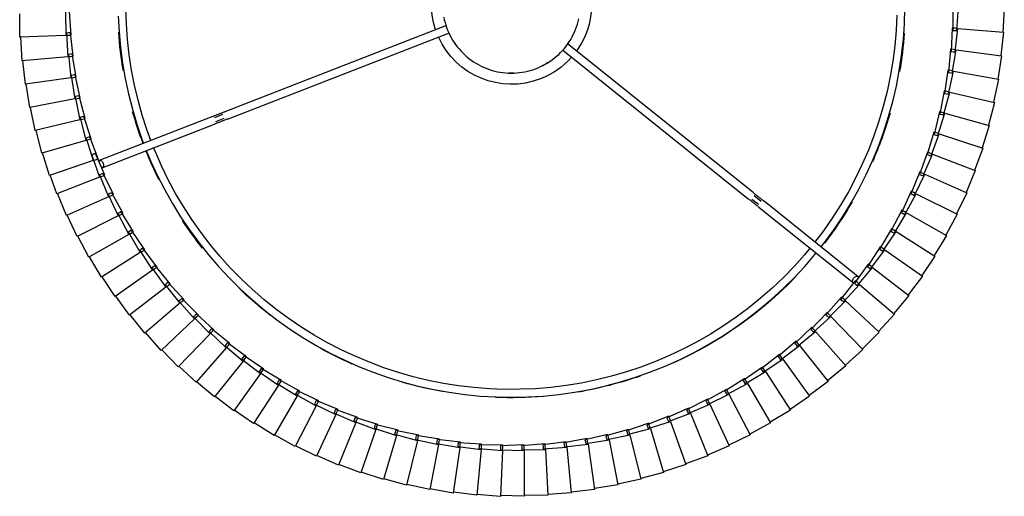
# Model space of a CAD drawing. Header units: millimetres. Extents: x 2868 to 11019, y -1415 to 7989.
# Tile 62 of 83: x 9842 to 10342, y 3436 to 3678. Entities that reach past the tile are written whole.
import ezdxf

# ---------------------------------------------------------------- set-up
doc = ezdxf.new("R2010")
doc.units = ezdxf.units.MM
doc.layers.add('E-LITE-EQPM', color=7, linetype='Continuous', lineweight=20)

# ---------------------------------------------------------------- blocks, each defined once
blk = doc.blocks.new('64314-7L   _Suspended_tensor - 64314-44-7L SAMBA Black_ribbon beige pendant lamp ø450-7L-572759-Planta_PDF Copy 1')
at = {"layer": 'E-LITE-EQPM', "color": 253, "lineweight": 25, "true_color": 0xaaaaaa}
for p, q in [((325.4, 956.62), (313.49, 955.09)), ((327.6, 933.4), (325.4, 956.62)), ((337.41, 957.19), (325.44, 956.23)), ((338.5, 933.88), (337.41, 957.19)), ((349.44, 957.17), (337.44, 956.79)), ((349.41, 933.84), (349.44, 957.17)), ((361.45, 956.58), (349.45, 956.77)), ((360.3, 933.27), (361.45, 956.58)), ((373.42, 955.41), (361.44, 956.18)), ((289.71, 951.5), (278.15, 948.27)), ((295.23, 928.82), (289.71, 951.5)), ((301.52, 953.78), (289.81, 951.11)), ((305.94, 930.87), (301.52, 953.78)), ((313.42, 955.49), (301.6, 953.39)), ((316.74, 932.39), (313.42, 955.49)), ((371.15, 932.18), (373.42, 955.41)), ((385.32, 953.66), (373.39, 955.01)), ((381.94, 930.58), (385.32, 953.66)), ((397.13, 951.35), (385.27, 953.27)), ((392.64, 928.45), (397.13, 951.35)), ((408.8, 948.48), (397.06, 950.96)), ((278.03, 948.65), (266.63, 944.87)), ((284.62, 926.27), (278.03, 948.65)), ((403.22, 925.82), (408.8, 948.48)), ((420.33, 945.04), (408.72, 948.09)), ((255.13, 941.3), (244.15, 936.44)), ((263.85, 919.65), (255.13, 941.3)), ((266.49, 945.25), (255.29, 940.93)), ((274.16, 923.21), (266.49, 945.25)), ((413.67, 922.68), (420.33, 945.04)), ((431.68, 941.06), (420.22, 944.66)), ((423.95, 919.04), (431.68, 941.06)), ((243.97, 936.8), (233.24, 931.43)), ((253.72, 915.6), (243.97, 936.8)), ((442.82, 936.54), (431.55, 940.68)), ((434.05, 914.92), (442.82, 936.54)), ((453.74, 931.48), (442.68, 936.16)), ((233.05, 931.78), (222.58, 925.9)), ((243.8, 911.07), (233.05, 931.78)), ((304.92, 930.29), (316.74, 932.39)), ((315.69, 931.86), (327.6, 933.4)), ((315.79, 930.87), (315.69, 931.86)), ((316.8, 932.01), (316.94, 931.01)), ((316.94, 931.01), (317.14, 929.63)), ((326.53, 932.92), (338.5, 933.88)), ((326.58, 931.92), (326.53, 932.92)), ((326.62, 930.93), (326.58, 931.92)), ((338.63, 931.09), (326.62, 930.93)), ((327.64, 933.01), (327.74, 932)), ((327.74, 932), (327.87, 930.61)), ((337.4, 931.46), (337.41, 932.46)), ((349.4, 931.04), (337.4, 931.46)), ((337.41, 933.45), (349.41, 933.84)), ((337.41, 932.46), (337.41, 933.45)), ((338.52, 933.49), (338.57, 932.48)), ((338.57, 932.48), (338.63, 931.09)), ((348.2, 931.47), (348.25, 932.47)), ((360.16, 930.48), (348.2, 931.47)), ((348.25, 932.47), (348.29, 933.47)), ((348.29, 933.47), (360.3, 933.27)), ((349.41, 932.44), (349.4, 931.04)), ((349.41, 933.45), (349.41, 932.44)), ((358.98, 930.97), (359.07, 931.96)), ((370.88, 929.4), (358.98, 930.97)), ((359.07, 931.96), (359.17, 932.95)), ((359.17, 932.95), (371.15, 932.18)), ((360.23, 931.88), (360.16, 930.48)), ((360.28, 932.88), (360.23, 931.88)), ((369.72, 929.95), (369.86, 930.93)), ((369.86, 930.93), (370.01, 931.92)), ((370.01, 931.92), (381.94, 930.58)), ((371.11, 931.8), (371.02, 930.79)), ((443.93, 910.31), (453.74, 931.48)), ((464.4, 925.91), (453.58, 931.12)), ((222.37, 926.24), (212.2, 919.86)), ((234.1, 906.07), (222.37, 926.24)), ((273.23, 922.49), (284.62, 926.27)), ((283.66, 925.6), (295.23, 928.82)), ((295.89, 926.11), (284.13, 923.66)), ((294.24, 928.2), (305.94, 930.87)), ((294.43, 927.22), (294.24, 928.2)), ((294.61, 926.24), (294.43, 927.22)), ((306.47, 928.12), (294.61, 926.24)), ((295.32, 928.45), (295.56, 927.47)), ((295.56, 927.47), (295.89, 926.11)), ((305.06, 929.3), (304.92, 930.29)), ((305.21, 928.31), (305.06, 929.3)), ((317.14, 929.63), (305.21, 928.31)), ((306.02, 930.48), (306.21, 929.49)), ((306.21, 929.49), (306.47, 928.12)), ((315.88, 929.88), (315.79, 930.87)), ((327.87, 930.61), (315.88, 929.88)), ((381.54, 927.81), (369.72, 929.95)), ((371.02, 930.79), (370.88, 929.4)), ((380.4, 928.41), (380.59, 929.39)), ((392.1, 925.71), (380.4, 928.41)), ((380.59, 929.39), (380.79, 930.37)), ((380.79, 930.37), (392.64, 928.45)), ((381.74, 929.19), (381.54, 927.81)), ((381.88, 930.19), (381.74, 929.19)), ((391, 926.36), (391.24, 927.33)), ((402.56, 923.11), (391, 926.36)), ((391.24, 927.33), (391.48, 928.3)), ((391.48, 928.3), (403.22, 925.82)), ((392.37, 927.08), (392.1, 925.71)), ((392.56, 928.07), (392.37, 927.08)), ((453.59, 905.24), (464.4, 925.91)), ((262.95, 918.89), (274.16, 923.21)), ((273.51, 921.54), (273.23, 922.49)), ((273.79, 920.58), (273.51, 921.54)), ((285.41, 923.59), (273.79, 920.58)), ((274.28, 922.84), (274.61, 921.89)), ((274.61, 921.89), (275.07, 920.57)), ((283.9, 924.63), (283.66, 925.6)), ((284.13, 923.66), (283.9, 924.63)), ((284.73, 925.9), (285.02, 924.93)), ((285.02, 924.93), (285.41, 923.59)), ((401.48, 923.81), (401.77, 924.77)), ((412.87, 920), (401.48, 923.81)), ((401.77, 924.77), (402.05, 925.72)), ((402.05, 925.72), (413.67, 922.68)), ((402.89, 924.46), (402.56, 923.11)), ((403.13, 925.44), (402.89, 924.46)), ((411.84, 920.76), (412.17, 921.7)), ((412.17, 921.7), (412.5, 922.64)), ((412.5, 922.64), (423.95, 919.04)), ((413.27, 921.34), (412.87, 920)), ((413.56, 922.31), (413.27, 921.34)), ((474.78, 919.84), (464.22, 925.56)), ((211.98, 920.19), (202.12, 913.33)), ((224.66, 900.61), (211.98, 920.19)), ((252.86, 914.8), (263.85, 919.65)), ((264.89, 917.06), (253.61, 912.95)), ((263.28, 917.95), (262.95, 918.89)), ((263.61, 917.01), (263.28, 917.95)), ((275.07, 920.57), (263.61, 917.01)), ((263.99, 919.29), (264.37, 918.36)), ((264.37, 918.36), (264.89, 917.06)), ((423.03, 916.41), (411.84, 920.76)), ((422.03, 917.21), (422.4, 918.14)), ((433, 912.33), (422.03, 917.21)), ((422.4, 918.14), (422.78, 919.06)), ((422.78, 919.06), (434.05, 914.92)), ((423.49, 917.73), (423.03, 916.41)), ((423.82, 918.68), (423.49, 917.73)), ((462.99, 899.7), (474.78, 919.84)), ((484.85, 913.27), (474.58, 919.49)), ((201.88, 913.65), (192.37, 906.33)), ((215.49, 894.7), (201.88, 913.65)), ((233.33, 905.19), (243.8, 911.07)), ((242.98, 910.23), (253.72, 915.6)), ((254.88, 913.06), (243.81, 908.42)), ((253.24, 913.87), (252.86, 914.8)), ((253.61, 912.95), (253.24, 913.87)), ((253.88, 915.25), (254.3, 914.33)), ((254.3, 914.33), (254.88, 913.06)), ((432.04, 913.18), (432.46, 914.08)), ((442.76, 907.78), (432.04, 913.18)), ((432.46, 914.08), (432.88, 914.99)), ((432.88, 914.99), (443.93, 910.31)), ((433.52, 913.62), (433, 912.33)), ((433.9, 914.56), (433.52, 913.62)), ((472.11, 893.72), (484.85, 913.27)), ((494.6, 906.23), (484.64, 912.93)), ((192.11, 906.63), (182.96, 898.86)), ((206.62, 888.36), (192.11, 906.63)), ((223.93, 899.69), (234.1, 906.07)), ((245.08, 908.59), (234.25, 903.42)), ((243.4, 909.32), (242.98, 910.23)), ((243.81, 908.42), (243.4, 909.32)), ((243.98, 910.73), (244.44, 909.83)), ((244.44, 909.83), (245.08, 908.59)), ((441.84, 908.67), (442.31, 909.56)), ((452.3, 902.76), (441.84, 908.67)), ((442.31, 909.56), (442.77, 910.44)), ((443.35, 909.04), (442.76, 907.78)), ((442.77, 910.44), (453.59, 905.24)), ((443.77, 909.96), (443.35, 909.04)), ((480.94, 887.31), (494.6, 906.23)), ((504, 898.72), (494.38, 905.9)), ((235.51, 903.65), (224.93, 897.97)), ((233.79, 904.3), (233.33, 905.19)), ((234.25, 903.42), (233.79, 904.3)), ((234.3, 905.73), (234.81, 904.86)), ((234.81, 904.86), (235.51, 903.65)), ((451.42, 903.7), (451.93, 904.56)), ((461.58, 897.29), (451.42, 903.7)), ((451.93, 904.56), (452.43, 905.42)), ((452.94, 904), (452.3, 902.76)), ((452.43, 905.42), (462.99, 899.7)), ((453.41, 904.89), (452.94, 904)), ((182.69, 899.16), (173.93, 890.95)), ((198.06, 881.6), (182.69, 899.16)), ((214.81, 893.75), (224.66, 900.61)), ((226.18, 898.26), (215.89, 892.07)), ((224.43, 898.83), (223.93, 899.69)), ((224.93, 897.97), (224.43, 898.83)), ((224.87, 900.28), (225.42, 899.44)), ((225.42, 899.44), (226.18, 898.26)), ((460.75, 898.27), (461.3, 899.11)), ((470.59, 891.38), (460.75, 898.27)), ((461.3, 899.11), (461.84, 899.94)), ((462.28, 898.5), (461.58, 897.29)), ((461.84, 899.94), (472.11, 893.72)), ((462.79, 899.37), (462.28, 898.5)), ((489.44, 880.49), (504, 898.72)), ((513.03, 890.78), (503.76, 898.41)), ((173.64, 891.23), (165.28, 882.62)), ((189.84, 874.43), (173.64, 891.23)), ((205.98, 887.37), (215.49, 894.7)), ((217.12, 892.43), (207.14, 885.75)), ((215.35, 892.91), (214.81, 893.75)), ((215.89, 892.07), (215.35, 892.91)), ((215.72, 894.38), (216.31, 893.56)), ((216.31, 893.56), (217.12, 892.43)), ((469.81, 892.4), (470.39, 893.21)), ((479.3, 885.05), (469.81, 892.4)), ((470.39, 893.21), (470.98, 894.02)), ((471.35, 892.55), (470.59, 891.38)), ((470.98, 894.02), (480.94, 887.31)), ((471.9, 893.4), (471.35, 892.55)), ((197.47, 880.58), (206.62, 888.36)), ((208.36, 886.17), (198.71, 879.02)), ((206.56, 886.56), (205.98, 887.37)), ((207.14, 885.75), (206.56, 886.56)), ((206.86, 888.05), (207.49, 887.26)), ((207.49, 887.26), (208.36, 886.17)), ((478.57, 886.1), (479.2, 886.88)), ((487.7, 878.31), (478.57, 886.1)), ((479.2, 886.88), (479.82, 887.66)), ((480.12, 886.18), (479.3, 885.05)), ((479.82, 887.66), (489.44, 880.49)), ((480.71, 887), (480.12, 886.18)), ((497.61, 873.26), (513.03, 890.78)), ((521.67, 882.41), (512.77, 890.47)), ((164.98, 882.89), (157.04, 873.88)), ((181.96, 866.88), (164.98, 882.89)), ((189.29, 873.39), (198.06, 881.6)), ((198.32, 881.3), (198.98, 880.55)), ((487.68, 880.14), (488.34, 880.89)), ((488.34, 880.89), (497.61, 873.26)), ((505.43, 865.65), (521.67, 882.41)), ((529.89, 873.63), (521.4, 882.12)), ((199.9, 879.49), (190.61, 871.89)), ((198.09, 879.8), (197.47, 880.58)), ((198.71, 879.02), (198.09, 879.8)), ((198.98, 880.55), (199.9, 879.49)), ((487.02, 879.39), (487.68, 880.14)), ((495.77, 871.17), (487.02, 879.39)), ((488.57, 879.4), (487.7, 878.31)), ((489.2, 880.19), (488.57, 879.4)), ((156.74, 874.13), (149.24, 864.76)), ((174.46, 858.96), (156.74, 874.13)), ((181.47, 865.82), (189.84, 874.43)), ((191.77, 872.42), (182.86, 864.38)), ((189.95, 872.64), (189.29, 873.39)), ((190.61, 871.89), (189.95, 872.64)), ((190.11, 874.15), (190.81, 873.43)), ((190.81, 873.43), (191.77, 872.42)), ((495.15, 872.29), (495.84, 873)), ((503.48, 863.65), (495.15, 872.29)), ((496.69, 872.21), (495.77, 871.17)), ((495.84, 873), (496.53, 873.72)), ((496.53, 873.72), (505.43, 865.65)), ((497.36, 872.97), (496.69, 872.21)), ((512.87, 857.68), (529.89, 873.63)), ((537.69, 864.47), (529.61, 873.35)), ((174.02, 857.88), (181.96, 866.88)), ((182.25, 866.62), (182.98, 865.92)), ((182.98, 865.92), (184, 864.97)), ((503.64, 865.48), (504.37, 866.16)), ((504.37, 866.16), (512.87, 857.68)), ((148.92, 864.99), (141.88, 855.27)), ((167.35, 850.69), (148.92, 864.99)), ((184, 864.97), (175.48, 856.51)), ((182.17, 865.1), (181.47, 865.82)), ((182.86, 864.38), (182.17, 865.1)), ((502.91, 864.8), (503.64, 865.48)), ((510.83, 855.77), (502.91, 864.8)), ((504.46, 864.65), (503.48, 863.65)), ((505.16, 865.37), (504.46, 864.65)), ((519.92, 849.35), (537.69, 864.47)), ((545.03, 854.95), (537.39, 864.21)), ((166.97, 849.59), (174.46, 858.96)), ((176.59, 857.15), (168.48, 848.29)), ((174.75, 857.19), (174.02, 857.88)), ((175.48, 856.51), (174.75, 857.19)), ((174.76, 858.71), (175.53, 858.06)), ((175.53, 858.06), (176.59, 857.15)), ((510.32, 856.94), (511.08, 857.59)), ((517.79, 847.54), (510.32, 856.94)), ((511.85, 856.72), (510.83, 855.77)), ((511.08, 857.59), (511.84, 858.23)), ((511.84, 858.23), (519.92, 849.35)), ((512.58, 857.41), (511.85, 856.72)), ((141.55, 855.49), (134.98, 845.44)), ((160.65, 842.09), (141.55, 855.49)), ((526.56, 840.7), (545.03, 854.95)), ((551.91, 845.09), (544.72, 854.7)), ((160.31, 840.97), (167.35, 850.69)), ((169.56, 848.98), (161.89, 839.74)), ((167.72, 848.94), (166.97, 849.59)), ((167.66, 850.45), (168.46, 849.84)), ((168.48, 848.29), (167.72, 848.94)), ((168.46, 849.84), (169.56, 848.98)), ((468.9, 810.15), (516.82, 848.54)), ((517.33, 848.74), (518.12, 849.35)), ((524.34, 838.99), (517.33, 848.74)), ((518.85, 848.45), (517.79, 847.54)), ((518.12, 849.35), (518.91, 849.96)), ((519.62, 849.1), (518.85, 848.45)), ((518.91, 849.96), (526.56, 840.7)), ((134.64, 845.64), (128.56, 835.29)), ((154.36, 833.18), (134.64, 845.64)), ((154.08, 832.04), (160.65, 842.09)), ((161.1, 840.36), (160.31, 840.97)), ((160.97, 841.87), (161.79, 841.29)), ((161.79, 841.29), (162.93, 840.49)), ((519.32, 845.42), (471.4, 807.03)), ((524.76, 840.78), (525.58, 841.35)), ((525.58, 841.35), (532.77, 831.74)), ((532.77, 831.74), (551.91, 845.09)), ((558.31, 834.9), (551.59, 844.85)), ((162.93, 840.49), (155.72, 830.89)), ((161.89, 839.74), (161.1, 840.36)), ((523.95, 840.21), (524.76, 840.78)), ((530.48, 830.14), (523.95, 840.21)), ((525.45, 839.85), (524.34, 838.99)), ((526.25, 840.46), (525.45, 839.85)), ((128.21, 835.48), (122.64, 824.84)), ((148.51, 823.97), (128.21, 835.48)), ((148.29, 822.82), (154.36, 833.18)), ((156.72, 831.68), (149.97, 821.75)), ((154.9, 831.47), (154.08, 832.04)), ((154.69, 832.97), (155.54, 832.43)), ((155.72, 830.89), (154.9, 831.47)), ((155.54, 832.43), (156.72, 831.68)), ((530.14, 831.38), (530.99, 831.91)), ((536.19, 821), (530.14, 831.38)), ((531.63, 830.94), (530.48, 830.14)), ((530.99, 831.91), (531.83, 832.44)), ((532.46, 831.52), (531.63, 830.94)), ((531.83, 832.44), (538.55, 822.49)), ((538.55, 822.49), (558.31, 834.9)), ((564.21, 824.42), (557.98, 834.68)), ((122.28, 825.01), (117.23, 814.12)), ((143.11, 814.5), (122.28, 825.01)), ((142.94, 813.34), (148.51, 823.97)), ((150.94, 822.59), (144.68, 812.35)), ((149.13, 822.29), (148.29, 822.82)), ((148.85, 823.78), (149.73, 823.28)), ((149.97, 821.75), (149.13, 822.29)), ((149.73, 823.28), (150.94, 822.59)), ((535.91, 822.25), (536.78, 822.74)), ((541.45, 811.6), (535.91, 822.25)), ((537.37, 821.75), (536.19, 821)), ((536.78, 822.74), (537.65, 823.23)), ((538.22, 822.28), (537.37, 821.75)), ((537.65, 823.23), (543.88, 812.97)), ((543.88, 812.97), (564.21, 824.42)), ((569.61, 813.67), (563.87, 824.22)), ((116.86, 814.28), (112.34, 803.16)), ((138.17, 804.77), (116.86, 814.28)), ((138.06, 803.6), (143.11, 814.5)), ((145.6, 813.24), (139.84, 802.7)), ((143.81, 812.84), (142.94, 813.34)), ((143.46, 814.32), (144.36, 813.87)), ((144.68, 812.35), (143.81, 812.84)), ((144.36, 813.87), (145.6, 813.24)), ((541.23, 812.86), (542.12, 813.31)), ((546.25, 801.96), (541.23, 812.86)), ((542.67, 812.29), (541.45, 811.6)), ((542.12, 813.31), (543.01, 813.76)), ((543.54, 812.78), (542.67, 812.29)), ((543.01, 813.76), (548.75, 803.21)), ((548.75, 803.21), (569.61, 813.67)), ((574.48, 802.67), (569.25, 813.49)), ((465.21, 805.91), (468.54, 808.58)), ((469.92, 807.12), (466.46, 804.35)), ((111.96, 803.29), (108.62, 793.81)), ((133.7, 794.82), (111.96, 803.29)), ((133.65, 793.65), (138.17, 804.77)), ((140.72, 803.63), (135.47, 792.84)), ((138.95, 803.15), (138.06, 803.6)), ((138.53, 804.61), (139.45, 804.2)), ((139.84, 802.7), (138.95, 803.15)), ((139.45, 804.2), (140.72, 803.63)), ((368.9, 730.01), (463.39, 805.73)), ((465.89, 802.6), (371.31, 726.81)), ((546.09, 803.23), (547.01, 803.63)), ((550.59, 792.1), (546.09, 803.23)), ((547.5, 802.59), (546.25, 801.96)), ((547.01, 803.63), (547.92, 804.04)), ((548.4, 803.04), (547.5, 802.59)), ((547.92, 804.04), (553.14, 793.23)), ((553.14, 793.23), (574.48, 802.67)), ((578.81, 791.46), (574.12, 802.51)), ((108.27, 793.93), (104.74, 782.45)), ((130.33, 786.33), (108.27, 793.93)), ((129.72, 783.5), (133.7, 794.82)), ((136.31, 793.81), (131.58, 782.77)), ((134.56, 793.24), (133.65, 793.65)), ((134.06, 794.68), (135, 794.31)), ((135.47, 792.84), (134.56, 793.24)), ((135, 794.31), (136.31, 793.81)), ((550.49, 793.37), (551.42, 793.73)), ((554.44, 782.04), (550.49, 793.37)), ((551.86, 792.66), (550.59, 792.1)), ((551.42, 793.73), (552.35, 794.09)), ((552.79, 793.07), (551.86, 792.66)), ((552.35, 794.09), (557.05, 783.04)), ((557.05, 783.04), (578.81, 791.46)), ((582.61, 780.04), (578.44, 791.31)), ((126.81, 774.86), (130.33, 786.33)), ((130.67, 786.22), (131.65, 785.88)), ((131.65, 785.88), (132.97, 785.43)), ((190.68, 764.03), (133.47, 786.33)), ((134.92, 790.05), (192.13, 767.76)), ((104.36, 782.55), (101.38, 770.92)), ((126.76, 776.03), (104.36, 782.55)), ((132.97, 785.43), (128.69, 774.21)), ((130.65, 783.13), (129.72, 783.5)), ((131.58, 782.77), (130.65, 783.13)), ((554.41, 783.32), (555.35, 783.63)), ((557.81, 771.8), (554.41, 783.32)), ((555.75, 782.54), (554.44, 782.04)), ((555.35, 783.63), (556.3, 783.95)), ((556.69, 782.9), (555.75, 782.54)), ((556.3, 783.95), (560.46, 772.69)), ((123.79, 764.4), (126.76, 776.03)), ((127.13, 775.92), (128.1, 775.64)), ((560.46, 772.69), (582.61, 780.04)), ((585.85, 768.46), (582.23, 779.91)), ((100.99, 771.01), (98.58, 759.24)), ((123.68, 765.57), (100.99, 771.01)), ((129.44, 775.25), (125.7, 763.84)), ((127.75, 774.53), (126.81, 774.86)), ((128.69, 774.21), (127.75, 774.53)), ((128.1, 775.64), (129.44, 775.25)), ((559.14, 772.25), (557.81, 771.8)), ((557.84, 773.09), (558.8, 773.35)), ((560.69, 761.42), (557.84, 773.09)), ((558.8, 773.35), (559.76, 773.62)), ((560.09, 772.56), (559.14, 772.25)), ((559.76, 773.62), (563.38, 762.17)), ((192.82, 766.42), (196.92, 764.82)), ((563.38, 762.17), (585.85, 768.46)), ((588.53, 756.74), (585.47, 768.35)), ((121.27, 753.8), (123.68, 765.57)), ((126.4, 764.91), (123.21, 753.34)), ((124.75, 764.12), (123.79, 764.4)), ((124.06, 765.47), (125.04, 765.24)), ((125.7, 763.84), (124.75, 764.12)), ((125.04, 765.24), (126.4, 764.91)), ((196.2, 762.95), (192.14, 764.53)), ((309.95, 717.55), (197.27, 761.46)), ((198.72, 765.19), (311.47, 721.25)), ((562.03, 761.8), (560.69, 761.42)), ((560.77, 762.7), (561.75, 762.92)), ((563.06, 750.91), (560.77, 762.7)), ((561.75, 762.92), (562.72, 763.15)), ((563.38, 762.17), (562.03, 761.8)), ((562.72, 763.15), (565.78, 751.54)), ((98.19, 759.31), (96.35, 747.45)), ((121.12, 754.96), (98.19, 759.31)), ((565.78, 751.54), (588.53, 756.74)), ((590.64, 744.9), (588.14, 756.64)), ((119.27, 743.1), (121.12, 754.96)), ((123.86, 754.44), (121.23, 742.73)), ((122.24, 753.57), (121.27, 753.8)), ((121.5, 754.89), (122.49, 754.7)), ((123.21, 753.34), (122.24, 753.57)), ((122.49, 754.7), (123.86, 754.44)), ((564.42, 751.22), (563.06, 750.91)), ((563.21, 752.19), (564.19, 752.36)), ((564.92, 740.3), (563.21, 752.19)), ((564.19, 752.36), (565.17, 752.54)), ((565.4, 751.45), (564.42, 751.22)), ((565.17, 752.54), (567.67, 740.79)), ((95.95, 747.49), (94.68, 735.55)), ((119.06, 744.25), (95.95, 747.49)), ((117.79, 732.31), (119.06, 744.25)), ((120.25, 742.91), (119.27, 743.1)), ((119.44, 744.2), (120.44, 744.06)), ((121.82, 743.87), (119.76, 732.04)), ((121.23, 742.73), (120.25, 742.91)), ((120.44, 744.06), (121.82, 743.87)), ((565.13, 741.57), (566.12, 741.7)), ((566.28, 729.62), (565.13, 741.57)), ((566.12, 741.7), (567.11, 741.82)), ((567.29, 740.73), (566.3, 740.55)), ((567.11, 741.82), (569.05, 729.97)), ((567.67, 740.79), (590.64, 744.9)), ((592.19, 732.97), (590.25, 744.82)), ((566.3, 740.55), (564.92, 740.3)), ((94.28, 735.58), (93.58, 723.6)), ((117.52, 733.46), (94.28, 735.58)), ((116.82, 721.47), (117.52, 733.46)), ((118.77, 732.18), (117.79, 732.31)), ((117.9, 733.42), (118.91, 733.33)), ((119.76, 732.04), (118.77, 732.18)), ((120.3, 733.2), (118.81, 721.29)), ((118.91, 733.33), (120.3, 733.2)), ((566.55, 730.87), (567.54, 730.95)), ((567.12, 718.88), (566.55, 730.87)), ((567.54, 730.95), (568.54, 731.03)), ((568.54, 731.03), (569.9, 719.1)), ((569.05, 729.97), (592.19, 732.97)), ((593.16, 720.98), (591.79, 732.91)), ((567.66, 729.79), (566.28, 729.62)), ((568.66, 729.92), (567.66, 729.79)), ((93.19, 723.61), (93.06, 711.6)), ((116.5, 722.6), (93.19, 723.61)), ((116.38, 710.59), (116.5, 722.6)), ((117.81, 721.38), (116.82, 721.47)), ((116.89, 722.58), (117.89, 722.54)), ((118.81, 721.29), (117.81, 721.38)), ((117.89, 722.54), (119.29, 722.48)), ((119.29, 722.48), (118.37, 710.5)), ((569.9, 719.1), (593.16, 720.98)), ((593.55, 708.96), (592.76, 720.94)), ((568.51, 718.99), (567.12, 718.88)), ((567.44, 708.11), (567.45, 720.11)), ((567.45, 720.11), (568.44, 720.15)), ((568.44, 720.15), (569.44, 720.18)), ((569.51, 719.07), (568.51, 718.99)), ((569.44, 720.18), (570.23, 708.2))]:
    blk.add_line(p, q, dxfattribs=at)
at = {"layer": 'E-LITE-EQPM', "color": 253, "lineweight": 25, "true_color": 0xaaaaaa, "flags": 128}
for points in [[(157.43, 781.12), (159.78, 786.8), (163.12, 794.07), (166.76, 801.2), (170.67, 808.17), (174.87, 814.98), (179.33, 821.62), (184.05, 828.08), (189.03, 834.34), (194.25, 840.4), (199.71, 846.24), (205.41, 851.86), (211.32, 857.25), (217.44, 862.4), (223.76, 867.3), (230.28, 871.94), (236.97, 876.32), (243.84, 880.43), (250.86, 884.26), (258.03, 887.8), (265.34, 891.06), (272.77, 894.02), (280.31, 896.68), (287.96, 899.04), (295.69, 901.09), (303.5, 902.83), (311.37, 904.25), (319.29, 905.36), (327.25, 906.16), (335.23, 906.63), (343.23, 906.78), (351.23, 906.62), (359.21, 906.13), (367.17, 905.32), (375.09, 904.2), (382.96, 902.76), (390.77, 901.01), (398.49, 898.95), (406.13, 896.58), (413.67, 893.9), (421.1, 890.93), (428.4, 887.66), (435.57, 884.11), (442.58, 880.26), (449.44, 876.15), (456.13, 871.76), (462.63, 867.1), (468.95, 862.19), (475.06, 857.04), (480.97, 851.64), (486.65, 846.01), (492.1, 840.15), (497.32, 834.09), (497.93, 833.32)], [(494.91, 830.65), (491.91, 834.3), (486.69, 840.15), (481.24, 845.79), (475.57, 851.2), (469.69, 856.39), (463.61, 861.33), (457.33, 866.03), (450.87, 870.47), (444.24, 874.65), (437.45, 878.56), (430.5, 882.2), (423.42, 885.55), (416.2, 888.62), (408.87, 891.4), (401.44, 893.89), (393.91, 896.07), (386.3, 897.95), (378.62, 899.53), (370.89, 900.8), (363.1, 901.75), (355.29, 902.4), (347.46, 902.73), (339.62, 902.75), (331.79, 902.46), (323.97, 901.85), (316.19, 900.93), (308.44, 899.7), (300.76, 898.16), (293.14, 896.32), (285.6, 894.17), (278.15, 891.72), (270.81, 888.98), (263.58, 885.94), (256.48, 882.62), (249.52, 879.01), (242.71, 875.14), (236.05, 870.99), (229.57, 866.58), (223.27, 861.91), (217.17, 857), (211.26, 851.84), (205.57, 846.45), (200.09, 840.84), (194.84, 835.02), (189.83, 828.99), (185.07, 822.76), (180.56, 816.35), (176.31, 809.77), (172.32, 803.02), (168.61, 796.11), (165.18, 789.06), (162.03, 781.88), (161.14, 779.67)], [(538.98, 712.35), (538.6, 720.18), (537.91, 727.99), (536.91, 735.76), (535.59, 743.49), (533.97, 751.16), (532.05, 758.76), (529.82, 766.28), (527.29, 773.7), (524.46, 781.01), (521.35, 788.2), (517.95, 795.27), (514.27, 802.19), (510.32, 808.96), (506.1, 815.57), (501.62, 822), (497.1, 827.96)], [(500.28, 830.35), (502.28, 827.82), (507, 821.35), (511.45, 814.71), (515.63, 807.89), (519.53, 800.91), (523.15, 793.77), (526.49, 786.5), (529.53, 779.1), (532.27, 771.59), (534.71, 763.97), (536.85, 756.26), (538.67, 748.47), (540.18, 740.62), (541.37, 732.71), (542.25, 724.76), (542.81, 716.78), (543.05, 708.78)], [(468.9, 810.15), (468.68, 809.97), (468.44, 809.78), (468.2, 809.59), (467.95, 809.39), (467.7, 809.18), (467.43, 808.97), (467.16, 808.75), (466.89, 808.53), (466.61, 808.31), (466.32, 808.08), (466.03, 807.84), (465.73, 807.61), (465.43, 807.37), (465.13, 807.12), (464.82, 806.88), (464.52, 806.63), (464.21, 806.38), (463.9, 806.13), (463.58, 805.88), (463.39, 805.73)], [(465.89, 802.6), (466.2, 802.85), (466.51, 803.1), (466.82, 803.35), (467.13, 803.6), (467.44, 803.85), (467.74, 804.09), (468.04, 804.33), (468.34, 804.57), (468.64, 804.81), (468.93, 805.04), (469.21, 805.27), (469.49, 805.49), (469.76, 805.71), (470.03, 805.93), (470.29, 806.14), (470.55, 806.34), (470.79, 806.54), (471.03, 806.73), (471.26, 806.91), (471.4, 807.03)], [(143.16, 712.79), (143.56, 720.78), (144.28, 728.75), (145.32, 736.68), (146.67, 744.56), (148.34, 752.39), (150.32, 760.14), (152.61, 767.8), (155.2, 775.37), (156.04, 777.6)], [(159.79, 776.14), (157.75, 770.6), (155.35, 763.14), (153.24, 755.58), (151.45, 747.95), (149.95, 740.26), (148.77, 732.51), (147.9, 724.72), (147.33, 716.9), (147.09, 709.06)], [(198.72, 765.19), (198.35, 765.33), (197.98, 765.48), (197.61, 765.62), (197.24, 765.77), (196.87, 765.91), (196.51, 766.05), (196.15, 766.19), (195.79, 766.33), (195.44, 766.47), (195.09, 766.6), (194.75, 766.74), (194.42, 766.87), (194.09, 766.99), (193.77, 767.12), (193.46, 767.24), (193.16, 767.36), (192.86, 767.47), (192.58, 767.58), (192.3, 767.69), (192.13, 767.76)], [(190.68, 764.03), (190.95, 763.93), (191.23, 763.82), (191.52, 763.7), (191.81, 763.59), (192.12, 763.47), (192.44, 763.35), (192.76, 763.22), (193.09, 763.09), (193.42, 762.96), (193.77, 762.83), (194.11, 762.69), (194.47, 762.55), (194.82, 762.41), (195.19, 762.27), (195.55, 762.13), (195.92, 761.99), (196.29, 761.84), (196.66, 761.7), (197.03, 761.55), (197.27, 761.46)], [(325.52, 737.13), (326.75, 737.81), (328, 738.43), (329.28, 739.01), (330.58, 739.53), (331.89, 740), (333.23, 740.42), (334.58, 740.79), (335.95, 741.1), (337.32, 741.35), (338.71, 741.55), (340.1, 741.7), (341.5, 741.79), (342.9, 741.82), (344.3, 741.8), (345.69, 741.72), (347.09, 741.58), (348.48, 741.39), (349.85, 741.15), (351.22, 740.85), (352.57, 740.49), (353.91, 740.08), (355.24, 739.62), (356.54, 739.11), (357.82, 738.54), (359.07, 737.92), (360.3, 737.26), (361.51, 736.54), (362.68, 735.78), (363.82, 734.97), (364.93, 734.11), (366.01, 733.22), (367.04, 732.28), (368.04, 731.3), (369, 730.28), (369.92, 729.22), (370.79, 728.12), (371.62, 727), (372.41, 725.84), (373.14, 724.65), (373.83, 723.43), (374.47, 722.18), (375.06, 720.91), (375.6, 719.62), (376.08, 718.31), (376.52, 716.98), (376.9, 715.63), (377.22, 714.27)], [(308.62, 713.28), (308.91, 714.65), (309.25, 716.01), (309.65, 717.35), (310.09, 718.68), (310.59, 719.98), (311.15, 721.27), (311.75, 722.53), (312.4, 723.77), (313.1, 724.98), (313.86, 726.17), (314.65, 727.32), (315.49, 728.43), (316.38, 729.52), (317.31, 730.57), (318.28, 731.57), (319.29, 732.54), (320.34, 733.47), (321.42, 734.36), (322.54, 735.2), (323.69, 736), (324.87, 736.75), (325.52, 737.13)]]:
    blk.add_lwpolyline(points, dxfattribs=at)
at = {"layer": 'E-LITE-EQPM', "color": 253, "lineweight": 25, "true_color": 0xaaaaaa}
for centre, radius, start, end in [((343.07, 706.79), 200.2, 85.3442, 92.3201), ((343.07, 706.79), 200.2, 99.8382, 106.0371), ((343.07, 706.79), 200.2, 70.9394, 80.2711), ((343.07, 706.79), 200.2, 113.8435, 119.9052), ((343.07, 706.79), 200.2, 43.8753, 65.7995), ((343.07, 706.79), 200.2, 127.7435, 133.78), ((343.07, 706.79), 200.2, 141.7006, 146.6615), ((343.07, 706.79), 200.2, 30.1502, 37.3687), ((343.07, 706.79), 200.2, 153.4943, 158.1719), ((343.07, 706.79), 200.2, 16.0455, 23.6091), ((343.07, 706.79), 200.2, 159.2662, 164.1462), ((343.07, 706.79), 40.71, 68.7079, 155.8603), ((343.02, 706.82), 35, 87.8132, 92.5588), ((343.07, 706.79), 40.71, 41.4803, 68.7079), ((343.07, 706.79), 200.2, 4.2265, 9.8367), ((343.07, 706.79), 200.2, 170.2412, 175.9246), ((343.02, 706.82), 35, 57.9975, 63.574), ((343.07, 706.79), 40.71, 281.5431, 35.809), ((343.02, 706.82), 35, 148.7022, 150), ((343.07, 706.79), 40.71, 161.5315, 244.3754)]:
    blk.add_arc(centre, radius, start, end, dxfattribs=at)
for centre, major_axis, start_param, end_param in [((518.07, 846.98), (-1.25, 1.56), 0, 3.141593), ((518.07, 846.98), (-1.25, 1.56), 3.141593, 3.403392), ((134.2, 788.19), (0.73, 1.86), 2.879793, 3.141593), ((134.2, 788.19), (0.73, 1.86), 3.141593, 6.283185), ((134.2, 788.19), (0.73, 1.86), 0, 0.261799)]:
    blk.add_ellipse(centre, major_axis=major_axis, ratio=0.707107, start_param=start_param, end_param=end_param, dxfattribs=at)

msp = doc.modelspace()

# ---------------------------------------------------------------- block references
at = {"layer": 'E-LITE-EQPM', "color": 253, "lineweight": 25, "true_color": 0xaaaaaa, "extrusion": (0, 0, -1), "rotation": 179.9999950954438}
msp.add_blockref('64314-7L   _Suspended_tensor - 64314-44-7L SAMBA Black_ribbon beige pendant lamp ø450-7L-572759-Planta_PDF Copy 1', (-9748.88, 4393.1), dxfattribs=at)

doc.saveas('drawing.dxf')
